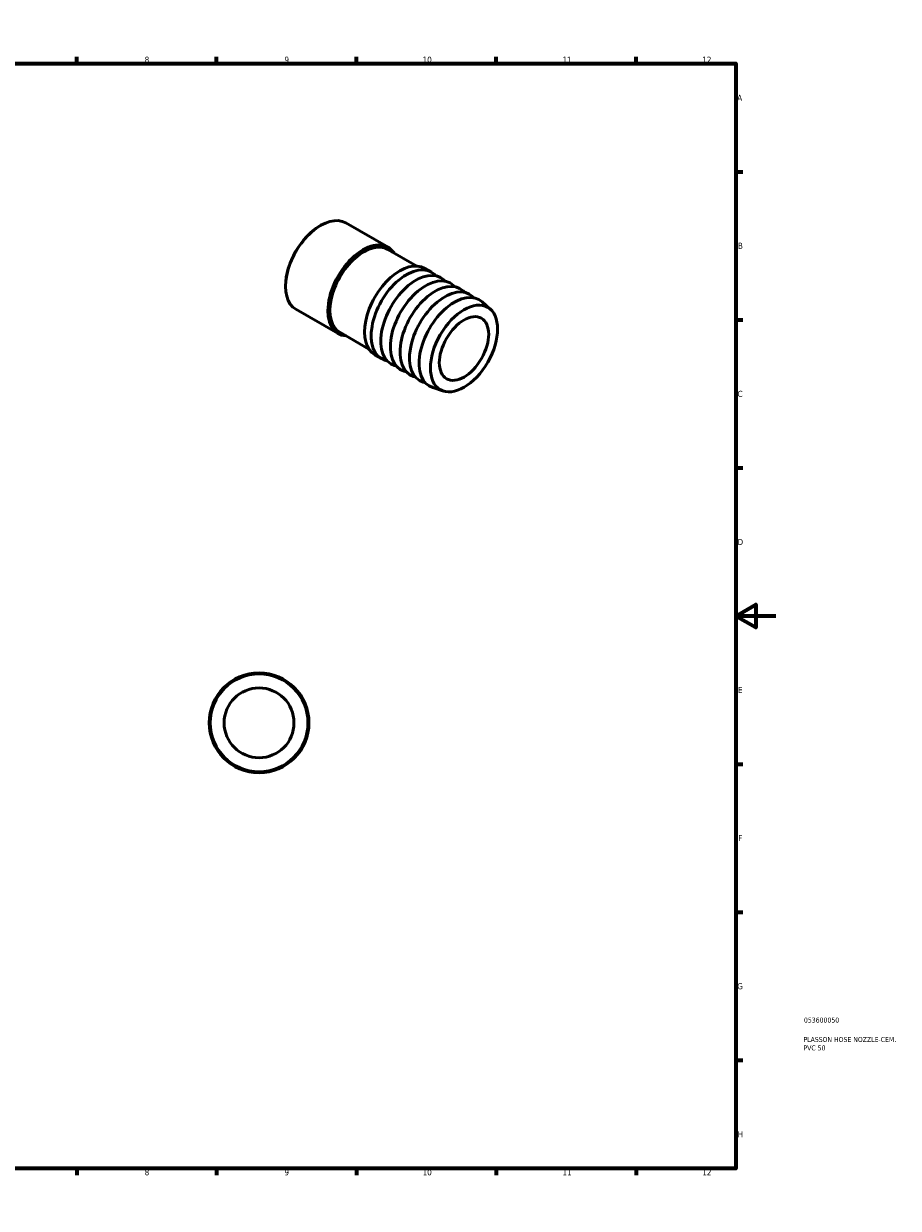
# Model space of a CAD drawing. Header units: millimetres. Extents: x 0 to 902, y 0 to 594.
# Tile 3 of 3: x 464 to 902, y 0 to 594. Entities that reach past the tile are written whole.
import ezdxf

# ---------------------------------------------------------------- set-up
doc = ezdxf.new("R2010")
doc.units = ezdxf.units.MM
for name, color, linetype, lineweight in [('Border (ANSI)', 7, 'Continuous', 70), ('Title (ISO)', 7, 'Continuous', 50), ('Visible (ANSI)', 7, 'Continuous', 50)]:
    doc.layers.add(name, color=color, linetype=linetype, lineweight=lineweight)
doc.styles.add('Note Text (ANSI)', font='tahoma.ttf')
doc.styles.add('Note Text (ISO)', font='tahoma.ttf')

# ---------------------------------------------------------------- blocks, each defined once
blk = doc.blocks.new('Borders Default Border')
at = {"layer": 'Border (ANSI)'}
for p, q in [((70.08, 574), (70.08, 577.45)), ((140.17, 574), (140.17, 577.45)), ((210.25, 574), (210.25, 577.45)), ((280.33, 574), (280.33, 577.45)), ((350.42, 574), (350.42, 577.45)), ((490.58, 574), (490.58, 577.45)), ((560.67, 574), (560.67, 577.45)), ((630.75, 574), (630.75, 577.45)), ((700.83, 574), (700.83, 577.45)), ((770.92, 574), (770.92, 577.45)), ((20, 519.75), (16.55, 519.75)), ((821, 519.75), (824.45, 519.75)), ((20, 445.5), (16.55, 445.5)), ((821, 445.5), (824.45, 445.5)), ((20, 371.25), (16.55, 371.25)), ((821, 371.25), (824.45, 371.25)), ((20, 222.75), (16.55, 222.75)), ((821, 222.75), (824.45, 222.75)), ((20, 148.5), (16.55, 148.5)), ((821, 148.5), (824.45, 148.5)), ((20, 74.25), (16.55, 74.25)), ((821, 74.25), (824.45, 74.25)), ((70.08, 20), (70.08, 16.55)), ((140.17, 20), (140.17, 16.55)), ((210.25, 20), (210.25, 16.55)), ((280.33, 20), (280.33, 16.55)), ((350.42, 20), (350.42, 16.55)), ((490.58, 20), (490.58, 16.55)), ((560.67, 20), (560.67, 16.55)), ((630.75, 20), (630.75, 16.55)), ((700.83, 20), (700.83, 16.55)), ((770.92, 20), (770.92, 16.55))]:
    blk.add_line(p, q, dxfattribs=at)
at = {"layer": 'Border (ANSI)', "flags": 128}
for points in [[(420.5, 594), (420.5, 574), (414.73, 584), (426.27, 584), (420.5, 574)], [(20, 20), (20, 574), (821, 574), (821, 20), (20, 20)], [(0, 297), (20, 297), (10, 302.77), (10, 291.23), (20, 297)], [(841, 297), (821, 297), (831, 302.77), (831, 291.23), (821, 297)], [(420.5, 0), (420.5, 20), (414.73, 10), (426.27, 10), (420.5, 20)]]:
    blk.add_lwpolyline(points, dxfattribs=at)
at = {"layer": 'Border (ANSI)', "attachment_point": 7, "style": 'Note Text (ANSI)'}
for s, insert, char_height in [('1', (34.35, 574.4), 3.05), ('2', (104.2, 574.4), 3.05), ('3', (174.26, 574.34), 3.05), ('4', (244.23, 574.4), 3.05), ('5', (314.48, 574.34), 3.05), ('6', (384.49, 574.34), 3.05), ('7', (454.6, 574.4), 3.05), ('8', (524.63, 574.33), 3.05), ('9', (594.7, 574.34), 3.05), ('10', (663.96, 574.34), 3.048), ('11', (734.04, 574.4), 3.048), ('12', (804.13, 574.4), 3.048), ('A', (16.78, 555.35), 3.05), ('A', (821.63, 555.35), 3.05), ('B', (17.15, 481.1), 3.05), ('B', (821.99, 481.1), 3.05), ('C', (16.95, 406.8), 3.05), ('C', (821.8, 406.8), 3.05), ('D', (16.96, 332.6), 3.05), ('D', (821.81, 332.6), 3.05), ('E', (17.21, 258.35), 3.05), ('E', (822.05, 258.35), 3.05), ('F', (17.29, 184.1), 3.05), ('F', (822.14, 184.1), 3.05), ('G', (16.81, 109.79), 3.05), ('G', (821.66, 109.79), 3.05), ('H', (16.97, 35.6), 3.05), ('H', (821.81, 35.6), 3.05), ('1', (34.35, 16.55), 3.05), ('2', (104.2, 16.55), 3.05), ('3', (174.26, 16.49), 3.05), ('4', (244.23, 16.55), 3.05), ('5', (314.48, 16.49), 3.05), ('6', (384.49, 16.49), 3.05), ('7', (454.6, 16.55), 3.05), ('8', (524.63, 16.48), 3.05), ('9', (594.7, 16.49), 3.05), ('10', (663.96, 16.49), 3.048), ('11', (734.04, 16.55), 3.048), ('12', (804.13, 16.55), 3.048)]:
    blk.add_mtext(s, dxfattribs=dict(at, insert=insert, char_height=char_height))
blk = doc.blocks.new('Title Blocks ISO')
at = {"layer": 'Title (ISO)', "color": 232, "true_color": 0xca0064, "style": 'Note Text (ISO)'}
for tag, p in [('PART_NUMBER_001', (34.08, 73.13)), ('DESCRIPTION_001', (33.84, 63.4)), ('DESCRIPTION_002', (33.84, 59.18))]:
    blk.add_attdef(tag, p, '', height=2.5, dxfattribs=at)

msp = doc.modelspace()

# ---------------------------------------------------------------- linework, layer by layer
at = {"layer": 'Visible (ANSI)'}
for p, q in [((646.6089, 481.9049), (625.3957, 494.1207)), ((612.4993, 492.6509), (612.8515, 492.8553)), ((660.9879, 472.4706), (646.4634, 480.8347)), ((668.3171, 469.404), (664.9937, 471.3178)), ((670.5983, 467.5942), (669.7839, 468.3333)), ((675.4066, 464.8253), (674.5922, 465.5643)), ((595.2422, 462.6834), (595.2422, 462.2763)), ((680.215, 462.0563), (679.4005, 462.7954)), ((685.0233, 459.2874), (684.2089, 460.0265)), ((689.8316, 456.5185), (689.0172, 457.2576)), ((697.9651, 450.732), (693.8255, 454.4886)), ((621.6573, 438.5757), (600.4441, 450.7916)), ((637.0343, 430.8746), (622.5099, 439.2387)), ((643.3655, 426.0748), (640.0421, 427.9886)), ((646.0757, 425.0101), (645.0277, 425.3435)), ((650.8841, 422.2412), (649.8361, 422.5746)), ((655.6924, 419.4722), (654.6444, 419.8057)), ((660.5007, 416.7033), (659.4527, 417.0367)), ((665.3091, 413.9344), (664.261, 414.2678)), ((674.3963, 409.8041), (669.0694, 411.4989))]:
    msp.add_line(p, q, dxfattribs=at)
for radius in [25, 24.5, 17.5]:
    msp.add_circle((581.9637, 243.4274), radius, dxfattribs=at)
for centre, major_axis, start_param, end_param in [((612.9199, 472.4561), (-12.4758, -21.6646), 3.14159265, 6.28318531), ((612.5663, 472.6597), (-12.2263, -21.2313), 3.92892453, 5.49585344), ((634.1331, 460.2403), (12.4758, 21.6646), 5.9993912, 9.70857207), ((634.4866, 460.0367), (-11.9768, -20.798), 3.14159265, 6.28318531), ((634.4866, 460.0367), (-12.2263, -21.2313), 2.93921697, 6.48556099), ((652.5179, 449.6532), (-12.4758, -21.6646), 3.14159265, 6.28318531), ((655.8413, 447.7394), (-12.4758, -21.6646), 3.01634256, 6.4084354), ((660.6496, 444.9704), (-12.4758, -21.6646), 3.01634256, 6.4084354), ((665.4579, 442.2015), (-12.4758, -21.6646), 3.01634256, 6.4084354), ((670.2662, 439.4326), (-12.4758, -21.6646), 3.01634256, 6.4084354), ((675.0746, 436.6636), (-12.4758, -21.6646), 3.01634256, 6.4084354), ((679.8829, 433.8947), (-12.4758, -21.6646), 3.01634256, 6.4084354)]:
    msp.add_ellipse(centre, major_axis=major_axis, ratio=0.57809312, start_param=start_param, end_param=end_param, dxfattribs=at)
for major_axis in [(11.8775, 20.6255), (8.7331, 15.1652)]:
    msp.add_ellipse((684.6912, 431.1258), major_axis=major_axis, ratio=0.57809312, dxfattribs=at)

# ---------------------------------------------------------------- block references
msp.add_blockref('Borders Default Border', (0, 0))
msp.add_blockref('Title Blocks ISO', (821, 20)).add_auto_attribs({'PART_NUMBER_001': '053600050', 'DESCRIPTION_001': 'PLASSON HOSE NOZZLE-CEM.', 'DESCRIPTION_002': 'PVC 50'})

doc.saveas('drawing.dxf')
